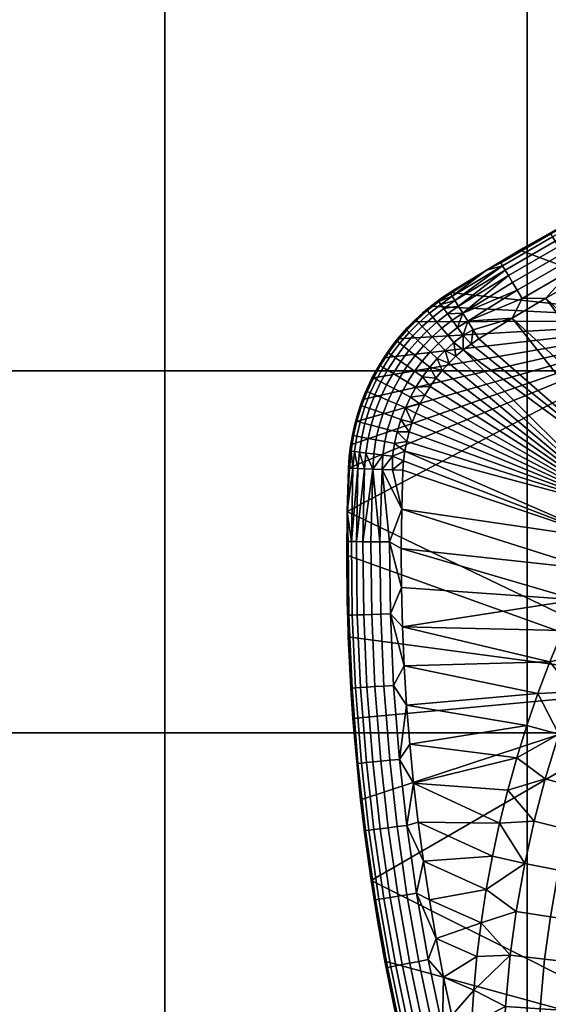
# Model space of a CAD drawing. Header units: millimetres. Extents: x -400 to 400, y -400 to 400.
# Tile 180 of 210: x -88 to -59, y 304 to 358. Entities that reach past the tile are written whole.
import ezdxf

# ---------------------------------------------------------------- set-up
doc = ezdxf.new("R2010")
doc.units = ezdxf.units.MM
doc.header["$MEASUREMENT"] = 0
doc.layers.add('Predefinito', color=7, linetype='Continuous')

msp = doc.modelspace()

# ---------------------------------------------------------------- meshes
at = {"layer": 'Predefinito'}
mesh = msp.add_polyface(dxfattribs=at)
corners = [(-19.95, 319.2, 488), (0, 319.2, 488), (0, 299.25, 488), (-19.95, 299.25, 488), (-19.95, 339.15, 488), (0, 339.15, 488), (-19.95, 359.1, 488), (0, 359.1, 488), (-39.9, 319.2, 488), (-39.9, 299.25, 488), (-39.9, 339.15, 488), (-39.9, 359.1, 488), (-59.85, 319.2, 488), (-59.85, 299.25, 488), (-59.85, 339.15, 488), (-59.85, 359.1, 488), (-79.8, 319.2, 488), (-79.8, 299.25, 488), (-79.8, 339.15, 488), (-79.8, 359.1, 488), (-99.75, 319.2, 488), (-99.75, 299.25, 488), (-99.75, 339.15, 488), (-99.75, 359.1, 488), (-119.7, 319.2, 488), (-119.7, 299.25, 488), (-119.7, 339.15, 488), (-119.7, 359.1, 488), (-136.937, 374.766, 488), (-128.432, 377.765, 488), (-99.75, 379.05, 488), (-19.95, 319.2, 500), (-19.95, 299.25, 500), (0, 299.25, 500), (0, 319.2, 500), (-19.95, 339.15, 500), (0, 339.15, 500), (-19.95, 359.1, 500), (0, 359.1, 500), (-39.9, 319.2, 500), (-39.9, 299.25, 500), (-39.9, 339.15, 500), (-39.9, 359.1, 500), (-59.85, 319.2, 500), (-59.85, 299.25, 500), (-59.85, 339.15, 500), (-59.85, 359.1, 500), (-79.8, 319.2, 500), (-79.8, 299.25, 500), (-79.8, 339.15, 500), (-79.8, 359.1, 500), (-99.75, 319.2, 500), (-99.75, 299.25, 500), (-99.75, 339.15, 500), (-99.75, 359.1, 500), (-119.7, 319.2, 500), (-119.7, 299.25, 500), (-119.7, 339.15, 500), (-119.7, 359.1, 500), (-139.65, 359.1, 500), (-139.65, 339.15, 500), (-99.75, 379.05, 500)]
mesh.append_faces([[corners[k] for k in face] for face in [(0, 1, 2, 3), (4, 5, 1, 0), (6, 7, 5, 4), (8, 0, 3, 9), (10, 4, 0, 8), (11, 6, 4, 10), (12, 8, 9, 13), (14, 10, 8, 12), (15, 11, 10, 14), (16, 12, 13, 17), (18, 14, 12, 16), (19, 15, 14, 18), (20, 16, 17, 21), (22, 18, 16, 20), (23, 19, 18, 22), (24, 20, 21, 25), (26, 22, 20, 24), (27, 23, 22, 26), (28, 29, 27, 27), (30, 23, 27, 27), (31, 32, 33, 34), (35, 31, 34, 36), (37, 35, 36, 38), (39, 40, 32, 31), (41, 39, 31, 35), (42, 41, 35, 37), (43, 44, 40, 39), (45, 43, 39, 41), (46, 45, 41, 42), (47, 48, 44, 43), (49, 47, 43, 45), (50, 49, 45, 46), (51, 52, 48, 47), (53, 51, 47, 49), (54, 53, 49, 50), (55, 56, 52, 51), (57, 55, 51, 53), (58, 57, 53, 54), (59, 60, 57, 58), (61, 58, 54, 54)]])
mesh = msp.add_polyface(dxfattribs=at)
corners = [(-55.056, 345.257, 476), (-50.461, 337.719, 476), (-56.952, 344.224, 476), (-51.554, 336.21, 476), (-58.827, 343.156, 476), (-52.602, 334.67, 476), (-60.68, 342.055, 476), (-53.834, 349.267, 479), (-55.935, 348.187, 479), (-56.316, 347.985, 488), (-58.014, 347.065, 479), (-60.257, 345.795, 488), (-52.295, 350.026, 488), (-56.316, 347.985, 488), (-60.257, 345.795, 488), (-49.849, 341.928, 488), (-64.113, 343.458, 488), (-65.164, 342.712, 488), (-66.129, 341.857, 488), (-66.996, 340.904, 488), (-67.757, 339.863, 488), (-68.401, 338.747, 488), (-55.113, 346.56, 476.241), (-52.324, 347.983, 476.241), (-52.088, 347.504, 476.07), (-54.864, 346.087, 476.07), (-55.345, 346.999, 476.511), (-52.544, 348.428, 476.511), (-55.548, 347.386, 476.868), (-52.738, 348.82, 476.868), (-55.714, 347.701, 477.294), (-52.895, 349.14, 477.294), (-55.845, 347.948, 477.794), (-53.019, 349.39, 477.794), (-55.932, 348.113, 478.369), (-53.102, 349.557, 478.369), (-57.689, 345.16, 476.241), (-57.428, 344.694, 476.07), (-57.931, 345.594, 476.511), (-58.145, 345.975, 476.868), (-58.319, 346.286, 477.294), (-58.455, 346.53, 477.794), (-58.546, 346.693, 478.369), (-60.403, 343.595, 476.241), (-60.13, 343.135, 476.07), (-60.657, 344.022, 476.511), (-53.14, 346.257, 476), (-55.056, 345.257, 476), (-56.952, 344.224, 476), (-58.827, 343.156, 476), (-60.07, 345.903, 479), (-58.014, 347.065, 479), (-55.935, 348.187, 479), (-53.834, 349.267, 479)]
mesh.append_faces([[corners[k] for k in face] for face in [(0, 1, 2, 2), (2, 3, 4, 4), (4, 5, 6, 6), (7, 8, 9, 9), (8, 10, 9, 9), (11, 9, 10, 10), (9, 12, 7, 7), (13, 14, 15, 15), (14, 16, 15, 15), (16, 17, 15, 15), (17, 18, 15, 15), (18, 19, 15, 15), (19, 20, 15, 15), (20, 21, 15, 15), (22, 23, 24, 25), (26, 27, 23, 22), (28, 29, 27, 26), (30, 31, 29, 28), (32, 33, 31, 30), (34, 35, 33, 32), (36, 22, 25, 37), (38, 26, 22, 36), (39, 28, 26, 38), (40, 30, 28, 39), (41, 32, 30, 40), (42, 34, 32, 41), (43, 36, 37, 44), (45, 38, 36, 43), (46, 47, 25, 25), (47, 48, 37, 37), (48, 49, 37, 37), (50, 51, 42, 42), (51, 52, 34, 34), (52, 53, 34, 34), (35, 34, 53, 53), (37, 25, 47, 47), (34, 42, 51, 51), (44, 37, 49, 49)]])
mesh = msp.add_polyface(dxfattribs=at)
corners = [(-58.014, 347.065, 479), (-60.07, 345.903, 479), (-60.257, 345.795, 488), (-62.104, 344.7, 479), (-64.113, 343.458, 483.5), (-64.113, 343.458, 479), (-64.113, 343.458, 488), (-68.401, 338.747, 488), (-68.922, 337.568, 488), (-49.849, 341.928, 488), (-69.314, 336.341, 488), (-60.881, 344.397, 476.868), (-58.145, 345.975, 476.868), (-57.931, 345.594, 476.511), (-60.657, 344.022, 476.511), (-61.063, 344.703, 477.294), (-58.319, 346.286, 477.294), (-61.206, 344.944, 477.794), (-58.455, 346.53, 477.794), (-61.301, 345.104, 478.369), (-58.546, 346.693, 478.369), (-58.827, 343.156, 476), (-60.68, 342.055, 476), (-60.13, 343.135, 476.07), (-62.51, 340.922, 476), (-62.823, 341.417, 476.058), (-64.113, 343.458, 479), (-62.104, 344.7, 479), (-64.082, 343.409, 478.415), (-60.07, 345.903, 479), (-63.123, 341.892, 476.228), (-63.401, 342.331, 476.506), (-60.403, 343.595, 476.241), (-63.643, 342.715, 476.879), (-63.843, 343.03, 477.333), (-63.991, 343.265, 477.852), (-62.51, 340.922, 476), (-62.947, 340.628, 476), (-62.823, 341.417, 476.058), (-63.371, 340.304, 476), (-63.377, 341.11, 476.07), (-63.401, 342.331, 476.506), (-63.123, 341.892, 476.228), (-63.692, 341.542, 476.241), (-63.889, 340.71, 476.07), (-63.984, 341.944, 476.511)]
mesh.append_faces([[corners[k] for k in face] for face in [(0, 1, 2, 2), (1, 3, 4, 4), (3, 5, 4, 4), (4, 6, 2, 2), (2, 1, 4, 4), (7, 8, 9, 9), (8, 10, 9, 9), (11, 12, 13, 14), (15, 16, 12, 11), (17, 18, 16, 15), (19, 20, 18, 17), (21, 22, 23, 23), (22, 24, 25, 25), (26, 27, 28, 28), (27, 29, 19, 19), (25, 30, 22, 22), (30, 31, 32, 32), (31, 33, 11, 11), (33, 34, 15, 15), (34, 35, 17, 17), (35, 28, 27, 27), (32, 23, 30, 30), (14, 32, 31, 31), (11, 14, 31, 31), (15, 11, 33, 33), (17, 15, 34, 34), (20, 19, 29, 29), (19, 17, 27, 27), (23, 22, 30, 30), (17, 35, 27, 27), (36, 37, 38, 38), (37, 39, 40, 40), (41, 42, 43, 43), (42, 38, 40, 40), (40, 43, 42, 42), (44, 40, 39, 39), (43, 45, 41, 41), (38, 37, 40, 40)]])
mesh = msp.add_polyface(dxfattribs=at)
corners = [(-64.113, 343.458, 488), (-64.113, 343.458, 483.5), (-65.164, 342.712, 488), (-64.113, 343.458, 479), (-64.621, 343.118, 479), (-66.129, 341.857, 488), (-65.111, 342.754, 479), (-65.581, 342.365, 479), (-64.232, 341.12, 476.241), (-63.692, 341.542, 476.241), (-63.377, 341.11, 476.07), (-63.889, 340.71, 476.07), (-64.55, 341.501, 476.511), (-63.984, 341.944, 476.511), (-64.831, 341.836, 476.868), (-64.241, 342.297, 476.868), (-65.059, 342.11, 477.294), (-64.451, 342.585, 477.294), (-65.239, 342.324, 477.794), (-64.615, 342.811, 477.794), (-65.358, 342.467, 478.369), (-64.725, 342.961, 478.369), (-64.744, 340.662, 476.241), (-64.374, 340.276, 476.07), (-65.087, 341.02, 476.511), (-65.39, 341.336, 476.868), (-65.636, 341.593, 477.294), (-65.83, 341.795, 477.794), (-65.197, 340.198, 476.241), (-64.804, 339.837, 476.07), (-65.563, 340.534, 476.511), (-65.638, 339.685, 476.241), (-65.222, 339.35, 476.07), (-63.371, 340.304, 476), (-63.779, 339.952, 476), (-64.169, 339.573, 476), (-64.538, 339.167, 476), (-64.113, 343.458, 479), (-64.082, 343.409, 478.415), (-64.621, 343.118, 479), (-63.991, 343.265, 477.852), (-63.843, 343.03, 477.333), (-63.643, 342.715, 476.879), (-63.401, 342.331, 476.506), (-65.581, 342.365, 479), (-65.111, 342.754, 479)]
mesh.append_faces([[corners[k] for k in face] for face in [(0, 1, 2, 2), (1, 3, 4, 4), (5, 2, 1, 1), (4, 6, 1, 1), (6, 7, 1, 1), (5, 1, 7, 7), (8, 9, 10, 11), (12, 13, 9, 8), (14, 15, 13, 12), (16, 17, 15, 14), (18, 19, 17, 16), (20, 21, 19, 18), (22, 8, 11, 23), (24, 12, 8, 22), (25, 14, 12, 24), (26, 16, 14, 25), (27, 18, 16, 26), (28, 22, 23, 29), (30, 24, 22, 28), (31, 28, 29, 32), (33, 34, 11, 11), (34, 35, 23, 23), (35, 36, 29, 29), (37, 38, 39, 39), (38, 40, 21, 21), (40, 41, 19, 19), (41, 42, 17, 17), (42, 43, 15, 15), (44, 45, 20, 20), (45, 39, 21, 21), (13, 15, 43, 43), (15, 17, 42, 42), (17, 19, 41, 41), (21, 20, 45, 45), (19, 21, 40, 40), (23, 11, 34, 34), (29, 23, 35, 35), (39, 38, 21, 21)]])
mesh = msp.add_polyface(dxfattribs=at)
corners = [(-53.604, 333.1, 476), (-52.182, 331.938, 475.956), (-54.56, 331.5, 476), (-55.467, 329.873, 476), (-66.59, 334.729, 476), (-54.56, 331.5, 476), (-63.371, 340.304, 476), (-53.604, 333.1, 476), (-60.68, 342.055, 476), (-52.602, 334.67, 476), (-58.827, 343.156, 476), (-51.554, 336.21, 476), (-62.51, 340.922, 476), (-62.947, 340.628, 476), (-63.779, 339.952, 476), (-64.169, 339.573, 476), (-64.538, 339.167, 476), (-64.884, 338.737, 476), (-65.204, 338.286, 476), (-65.496, 337.814, 476), (-65.758, 337.325, 476), (-65.99, 336.823, 476), (-66.189, 336.308, 476), (-66.355, 335.786, 476), (-66.489, 335.258, 476), (-66.658, 334.2, 476), (-66.694, 333.674, 476), (-66.761, 331.523, 476), (-69.692, 333.794, 488), (-69.764, 331.393, 488), (-49.849, 341.928, 488), (-69.314, 336.341, 488), (-69.571, 335.078, 488), (-49.849, 321.835, 488), (-66.051, 339.133, 476.241), (-65.638, 339.685, 476.241), (-65.222, 339.35, 476.07), (-65.613, 338.828, 476.07), (-66.44, 338.532, 476.241), (-65.981, 338.258, 476.07), (-64.538, 339.167, 476), (-64.884, 338.737, 476), (-65.204, 338.286, 476), (-65.496, 337.814, 476), (-65.758, 337.325, 476), (-66.286, 337.706, 476.07), (-64.804, 339.837, 476.07), (-66.564, 337.114, 476.07)]
mesh.append_faces([[corners[k] for k in face] for face in [(0, 1, 2, 2), (3, 4, 5, 5), (5, 6, 7, 7), (7, 8, 9, 9), (9, 10, 11, 11), (12, 7, 13, 13), (13, 7, 6, 6), (6, 5, 14, 14), (14, 5, 15, 15), (15, 5, 16, 16), (16, 5, 17, 17), (17, 5, 18, 18), (18, 5, 19, 19), (19, 5, 20, 20), (20, 5, 21, 21), (21, 5, 22, 22), (22, 5, 23, 23), (23, 5, 24, 24), (24, 5, 4, 4), (4, 3, 25, 25), (25, 3, 26, 26), (8, 7, 12, 12), (26, 3, 27, 27), (28, 29, 30, 30), (31, 32, 30, 30), (32, 28, 30, 30), (33, 30, 29, 29), (34, 35, 36, 37), (38, 34, 37, 39), (40, 41, 36, 36), (41, 42, 37, 37), (42, 43, 39, 39), (43, 44, 45, 45), (36, 46, 40, 40), (37, 36, 41, 41), (39, 37, 42, 42), (45, 39, 43, 43), (47, 45, 44, 44)]])
mesh = msp.add_polyface(dxfattribs=at)
corners = [(-68.401, 338.747, 488), (-67.757, 339.863, 488), (-67.938, 339.577, 479), (-66.996, 340.904, 488), (-67.248, 340.584, 479), (-66.129, 341.857, 488), (-66.46, 341.517, 479), (-65.581, 342.365, 479), (-66.031, 341.952, 479), (-66.866, 341.061, 479), (-67.606, 340.089, 479), (-65.958, 341.929, 478.369), (-65.358, 342.467, 478.369), (-65.239, 342.324, 477.794), (-65.83, 341.795, 477.794), (-65.885, 340.83, 476.868), (-65.39, 341.336, 476.868), (-65.087, 341.02, 476.511), (-65.563, 340.534, 476.511), (-66.148, 341.071, 477.294), (-65.636, 341.593, 477.294), (-66.353, 341.26, 477.794), (-66.49, 341.386, 478.369), (-66.026, 339.996, 476.511), (-65.197, 340.198, 476.241), (-65.638, 339.685, 476.241), (-66.366, 340.269, 476.868), (-66.644, 340.492, 477.294), (-66.862, 340.667, 477.794), (-67.007, 340.784, 478.369), (-66.459, 339.417, 476.511), (-66.051, 339.133, 476.241), (-66.817, 339.667, 476.868), (-67.109, 339.871, 477.294), (-67.339, 340.031, 477.794), (-67.491, 340.137, 478.369), (-67.787, 339.336, 477.794), (-67.547, 339.193, 477.294), (-67.947, 339.432, 478.369), (-67.938, 339.577, 479), (-67.606, 340.089, 479), (-67.248, 340.584, 479), (-66.866, 341.061, 479), (-66.46, 341.517, 479), (-66.031, 341.952, 479), (-65.581, 342.365, 479)]
mesh.append_faces([[corners[k] for k in face] for face in [(0, 1, 2, 2), (1, 3, 4, 4), (3, 5, 6, 6), (7, 8, 5, 5), (8, 6, 5, 5), (6, 9, 3, 3), (9, 4, 3, 3), (4, 10, 1, 1), (10, 2, 1, 1), (11, 12, 13, 14), (15, 16, 17, 18), (19, 20, 16, 15), (21, 14, 20, 19), (22, 11, 14, 21), (23, 18, 24, 25), (26, 15, 18, 23), (27, 19, 15, 26), (28, 21, 19, 27), (29, 22, 21, 28), (30, 23, 25, 31), (32, 26, 23, 30), (33, 27, 26, 32), (34, 28, 27, 33), (35, 29, 28, 34), (36, 34, 33, 37), (38, 35, 34, 36), (39, 40, 35, 35), (40, 41, 35, 35), (41, 42, 29, 29), (42, 43, 22, 22), (43, 44, 11, 11), (44, 45, 11, 11), (12, 11, 45, 45), (11, 22, 43, 43), (22, 29, 42, 42), (29, 35, 41, 41), (35, 38, 39, 39)]])
mesh = msp.add_polyface(dxfattribs=at)
corners = [(-66.694, 333.674, 476), (-66.761, 331.523, 476), (-67.279, 333.698, 476.058), (-67.842, 333.72, 476.228), (-67.429, 329.727, 476.07), (-67.963, 329.73, 476.241), (-66.866, 338.786, 476.511), (-66.459, 339.417, 476.511), (-66.051, 339.133, 476.241), (-66.44, 338.532, 476.241), (-67.241, 339.01, 476.868), (-66.817, 339.667, 476.868), (-67.547, 339.193, 477.294), (-67.109, 339.871, 477.294), (-66.762, 337.949, 476.241), (-65.981, 338.258, 476.07), (-66.286, 337.706, 476.07), (-67.204, 338.175, 476.511), (-67.593, 338.374, 476.868), (-67.911, 338.537, 477.294), (-68.159, 338.664, 477.794), (-67.787, 339.336, 477.794), (-67.056, 337.324, 476.241), (-66.564, 337.114, 476.07), (-67.512, 337.52, 476.511), (-67.914, 337.692, 476.868), (-68.241, 337.833, 477.294), (-67.317, 336.65, 476.241), (-66.812, 336.475, 476.07), (-67.786, 336.812, 476.511), (-68.199, 336.956, 476.868), (-67.539, 335.923, 476.241), (-67.022, 335.786, 476.07), (-68.019, 336.051, 476.511), (-67.693, 335.249, 476.241), (-67.169, 335.148, 476.07), (-68.181, 335.344, 476.511), (-67.808, 334.512, 476.241), (-67.277, 334.449, 476.07), (-65.758, 337.325, 476), (-65.99, 336.823, 476), (-66.189, 336.308, 476), (-66.355, 335.786, 476), (-66.489, 335.258, 476), (-66.59, 334.729, 476), (-66.658, 334.2, 476), (-66.694, 333.674, 476), (-67.279, 333.698, 476.058), (-67.842, 333.72, 476.228)]
mesh.append_faces([[corners[k] for k in face] for face in [(0, 1, 2, 2), (3, 2, 1, 1), (4, 5, 3, 3), (1, 4, 3, 3), (6, 7, 8, 9), (10, 11, 7, 6), (12, 13, 11, 10), (14, 9, 15, 16), (17, 6, 9, 14), (18, 10, 6, 17), (19, 12, 10, 18), (20, 21, 12, 19), (22, 14, 16, 23), (24, 17, 14, 22), (25, 18, 17, 24), (26, 19, 18, 25), (27, 22, 23, 28), (29, 24, 22, 27), (30, 25, 24, 29), (31, 27, 28, 32), (33, 29, 27, 31), (34, 31, 32, 35), (36, 33, 31, 34), (37, 34, 35, 38), (39, 40, 23, 23), (40, 41, 23, 23), (41, 42, 28, 28), (42, 43, 32, 32), (43, 44, 35, 35), (44, 45, 38, 38), (45, 46, 47, 47), (47, 48, 38, 38), (28, 23, 41, 41), (32, 28, 42, 42), (35, 32, 43, 43), (38, 35, 44, 44), (37, 38, 48, 48), (38, 45, 47, 47)]])
mesh = msp.add_polyface(dxfattribs=at)
corners = [(-69.314, 336.341, 488), (-68.922, 337.568, 488), (-69.185, 336.798, 479), (-68.401, 338.747, 488), (-68.771, 337.947, 479), (-67.938, 339.577, 479), (-68.243, 339.048, 479), (-68.521, 338.504, 479), (-68.993, 337.377, 479), (-69.347, 336.209, 479), (-69.479, 335.613, 479), (-69.692, 333.794, 483.5), (-68.325, 338.749, 478.369), (-67.947, 339.432, 478.369), (-67.787, 339.336, 477.794), (-68.159, 338.664, 477.794), (-68.498, 337.943, 477.794), (-67.911, 338.537, 477.294), (-68.241, 337.833, 477.294), (-68.669, 338.016, 478.369), (-68.536, 337.073, 477.294), (-67.914, 337.692, 476.868), (-68.199, 336.956, 476.868), (-68.8, 337.164, 477.794), (-68.975, 337.225, 478.369), (-68.441, 336.163, 476.868), (-67.786, 336.812, 476.511), (-68.019, 336.051, 476.511), (-68.786, 336.254, 477.294), (-69.056, 336.326, 477.794), (-69.236, 336.373, 478.369), (-68.61, 335.427, 476.868), (-68.181, 335.344, 476.511), (-68.96, 335.494, 477.294), (-69.234, 335.548, 477.794), (-69.417, 335.583, 478.369), (-69.552, 334.719, 478.369), (-69.367, 334.697, 477.794), (-69.581, 335.011, 479), (-69.479, 335.613, 479), (-69.347, 336.209, 479), (-69.185, 336.798, 479), (-68.993, 337.377, 479), (-68.771, 337.947, 479), (-68.521, 338.504, 479), (-68.243, 339.048, 479), (-67.938, 339.577, 479)]
mesh.append_faces([[corners[k] for k in face] for face in [(0, 1, 2, 2), (1, 3, 4, 4), (5, 6, 3, 3), (6, 7, 3, 3), (7, 4, 3, 3), (4, 8, 1, 1), (8, 2, 1, 1), (2, 9, 0, 0), (9, 10, 0, 0), (11, 0, 10, 10), (12, 13, 14, 15), (16, 15, 17, 18), (19, 12, 15, 16), (20, 18, 21, 22), (23, 16, 18, 20), (24, 19, 16, 23), (25, 22, 26, 27), (28, 20, 22, 25), (29, 23, 20, 28), (30, 24, 23, 29), (31, 25, 27, 32), (33, 28, 25, 31), (34, 29, 28, 33), (35, 30, 29, 34), (36, 35, 34, 37), (38, 39, 35, 35), (39, 40, 35, 35), (40, 41, 30, 30), (41, 42, 24, 24), (42, 43, 19, 19), (43, 44, 19, 19), (44, 45, 12, 12), (45, 46, 13, 13), (13, 12, 45, 45), (12, 19, 44, 44), (19, 24, 42, 42), (24, 30, 41, 41), (30, 35, 40, 40)]])
mesh = msp.add_polyface(dxfattribs=at)
corners = [(-69.764, 331.393, 488), (-69.692, 333.794, 488), (-69.692, 333.794, 483.5), (-69.692, 333.794, 479), (-69.764, 331.393, 479), (-69.788, 328.99, 483.5), (-69.692, 333.794, 479), (-69.692, 333.794, 483.5), (-69.652, 334.404, 479), (-69.692, 333.794, 488), (-69.571, 335.078, 488), (-69.314, 336.341, 488), (-69.479, 335.613, 479), (-69.581, 335.011, 479), (-69.764, 331.393, 479), (-69.692, 333.794, 479), (-69.634, 333.792, 478.415), (-69.464, 333.785, 477.852), (-69.187, 333.774, 477.333), (-69.533, 329.74, 477.794), (-68.814, 333.759, 476.879), (-69.253, 329.738, 477.294), (-68.36, 333.741, 476.506), (-68.897, 329.736, 476.868), (-67.842, 333.72, 476.228), (-67.963, 329.73, 476.241), (-68.46, 329.733, 476.511), (-68.302, 334.57, 476.511), (-68.181, 335.344, 476.511), (-67.693, 335.249, 476.241), (-67.808, 334.512, 476.241), (-68.735, 334.622, 476.868), (-68.61, 335.427, 476.868), (-69.089, 334.664, 477.294), (-68.96, 335.494, 477.294), (-69.367, 334.697, 477.794), (-69.234, 335.548, 477.794), (-67.842, 333.72, 476.228), (-68.36, 333.741, 476.506), (-68.814, 333.759, 476.879), (-69.187, 333.774, 477.333), (-69.464, 333.785, 477.852), (-69.634, 333.792, 478.415), (-69.552, 334.719, 478.369), (-69.692, 333.794, 479), (-69.652, 334.404, 479), (-69.581, 335.011, 479), (-69.417, 335.583, 478.369)]
mesh.append_faces([[corners[k] for k in face] for face in [(0, 1, 2, 2), (2, 3, 4, 4), (4, 5, 2, 2), (5, 0, 2, 2), (6, 7, 8, 8), (7, 9, 10, 10), (10, 11, 7, 7), (12, 13, 7, 7), (13, 8, 7, 7), (14, 15, 16, 16), (16, 17, 14, 14), (17, 18, 19, 19), (18, 20, 21, 21), (20, 22, 23, 23), (22, 24, 25, 25), (25, 26, 22, 22), (26, 23, 22, 22), (23, 21, 20, 20), (21, 19, 18, 18), (27, 28, 29, 30), (31, 32, 28, 27), (33, 34, 32, 31), (35, 36, 34, 33), (37, 38, 30, 30), (38, 39, 31, 31), (39, 40, 33, 33), (40, 41, 35, 35), (41, 42, 43, 43), (42, 44, 45, 45), (45, 46, 43, 43), (27, 30, 38, 38), (31, 27, 38, 38), (33, 31, 39, 39), (35, 33, 40, 40), (47, 43, 46, 46), (43, 35, 41, 41), (43, 42, 45, 45)]])
mesh = msp.add_polyface(dxfattribs=at)
corners = [(-69.704, 324.492, 488), (-69.788, 328.99, 488), (-69.788, 328.99, 483.5), (-69.788, 328.99, 479), (-69.761, 326.438, 479), (-69.68, 323.886, 479), (-69.544, 321.338, 479), (-59.263, 321.375, 476), (-66.629, 322.892, 476), (-58.605, 323.118, 476), (-66.761, 331.523, 476), (-56.326, 328.22, 476), (-66.788, 329.367, 476), (-57.136, 326.542, 476), (-66.775, 327.21, 476), (-66.722, 325.051, 476), (-69.788, 328.99, 479), (-69.788, 328.99, 483.5), (-69.764, 331.393, 479), (-69.788, 328.99, 488), (-69.764, 331.393, 488), (-67.921, 325.74, 476.241), (-67.963, 329.73, 476.241), (-67.429, 329.727, 476.07), (-67.387, 325.755, 476.07), (-68.417, 325.727, 476.511), (-68.46, 329.733, 476.511), (-68.854, 325.715, 476.868), (-68.897, 329.736, 476.868), (-69.21, 325.705, 477.294), (-69.253, 329.738, 477.294), (-69.49, 325.697, 477.794), (-69.533, 329.74, 477.794), (-69.676, 325.692, 478.369), (-69.719, 329.741, 478.369), (-67.745, 321.78, 476.241), (-67.212, 321.813, 476.07), (-68.241, 321.75, 476.511), (-68.677, 321.723, 476.868), (-69.033, 321.701, 477.294), (-69.312, 321.684, 477.794), (-69.498, 321.673, 478.369), (-69.544, 321.338, 479), (-69.68, 323.886, 479), (-69.761, 326.438, 479), (-69.788, 328.99, 479), (-66.761, 331.523, 476), (-66.788, 329.367, 476), (-66.775, 327.21, 476), (-66.722, 325.051, 476), (-66.629, 322.892, 476), (-69.764, 331.393, 479), (-69.464, 333.785, 477.852)]
mesh.append_faces([[corners[k] for k in face] for face in [(0, 1, 2, 2), (2, 3, 4, 4), (4, 5, 2, 2), (5, 6, 0, 0), (0, 2, 5, 5), (7, 8, 9, 9), (10, 11, 12, 12), (12, 13, 14, 14), (14, 13, 15, 15), (15, 9, 8, 8), (16, 17, 18, 18), (17, 19, 20, 20), (21, 22, 23, 24), (25, 26, 22, 21), (27, 28, 26, 25), (29, 30, 28, 27), (31, 32, 30, 29), (33, 34, 32, 31), (35, 21, 24, 36), (37, 25, 21, 35), (38, 27, 25, 37), (39, 29, 27, 38), (40, 31, 29, 39), (41, 33, 31, 40), (42, 43, 41, 41), (43, 44, 33, 33), (44, 45, 33, 33), (46, 47, 23, 23), (47, 48, 23, 23), (48, 49, 24, 24), (49, 50, 24, 24), (45, 51, 34, 34), (24, 23, 48, 48), (34, 33, 45, 45), (32, 34, 51, 51), (36, 24, 50, 50), (33, 41, 43, 43), (51, 52, 32, 32)]])
mesh = msp.add_polyface(dxfattribs=at)
corners = [(-47.482, 329.061, 475.286), (-49.031, 330.009, 475.598), (-47.802, 331.93, 475.598), (-46.292, 330.922, 475.286), (-45.991, 328.148, 474.899), (-44.838, 329.95, 474.899), (-51.649, 329.092, 475.817), (-53.305, 330.025, 475.956), (-52.182, 331.938, 475.956), (-50.56, 330.945, 475.817), (-50.086, 328.212, 475.598), (-48.505, 327.321, 475.286), (-46.981, 326.463, 474.899), (-45.539, 325.651, 474.452), (-44.579, 327.284, 474.452), (-52.746, 327.053, 475.817), (-54.437, 327.921, 475.956), (-51.15, 326.234, 475.598), (-49.535, 325.406, 475.286), (-47.978, 324.608, 474.899), (-46.506, 323.852, 474.452), (-44.892, 323.025, 473.869), (-43.959, 324.761, 473.869), (-53.73, 325.04, 475.817), (-55.454, 325.844, 475.956), (-52.105, 324.283, 475.598), (-50.459, 323.516, 475.286), (-48.874, 322.777, 474.899), (-47.374, 322.078, 474.452), (-45.73, 321.312, 473.869), (-54.688, 322.874, 475.817), (-56.442, 323.607, 475.956), (-53.033, 322.182, 475.598), (-51.359, 321.481, 475.286), (-55.508, 320.805, 475.817), (-57.288, 321.472, 475.956), (-54.56, 331.5, 476), (-55.467, 329.873, 476), (-56.326, 328.22, 476), (-57.136, 326.542, 476), (-57.896, 324.841, 476), (-58.605, 323.118, 476), (-58.605, 323.118, 476), (-66.722, 325.051, 476), (-57.896, 324.841, 476), (-57.136, 326.542, 476), (-66.788, 329.367, 476), (-56.326, 328.22, 476), (-66.761, 331.523, 476), (-55.467, 329.873, 476), (-69.788, 328.99, 488), (-69.704, 324.492, 488), (-49.849, 321.835, 488), (-69.764, 331.393, 488)]
mesh.append_faces([[corners[k] for k in face] for face in [(0, 1, 2, 3), (4, 0, 3, 5), (6, 7, 8, 9), (10, 6, 9, 1), (11, 10, 1, 0), (12, 11, 0, 4), (13, 12, 4, 14), (15, 16, 7, 6), (17, 15, 6, 10), (18, 17, 10, 11), (19, 18, 11, 12), (20, 19, 12, 13), (21, 20, 13, 22), (23, 24, 16, 15), (25, 23, 15, 17), (26, 25, 17, 18), (27, 26, 18, 19), (28, 27, 19, 20), (29, 28, 20, 21), (30, 31, 24, 23), (32, 30, 23, 25), (33, 32, 25, 26), (34, 35, 31, 30), (36, 7, 37, 37), (37, 16, 38, 38), (38, 24, 39, 39), (39, 24, 40, 40), (40, 31, 41, 41), (16, 37, 7, 7), (24, 38, 16, 16), (31, 40, 24, 24), (35, 41, 31, 31), (42, 43, 44, 44), (44, 43, 45, 45), (45, 46, 47, 47), (47, 48, 49, 49), (50, 51, 52, 52), (53, 50, 52, 52)]])
mesh = msp.add_polyface(dxfattribs=at)
corners = [(-69.03, 315.521, 488), (-69.451, 320, 488), (-69.354, 318.792, 479), (-69.704, 324.492, 488), (-69.544, 321.338, 479), (-69.11, 316.252, 479), (-68.812, 313.717, 479), (-60.924, 316.04, 476), (-59.478, 314.33, 475.956), (-61.372, 314.231, 476), (-61.372, 314.231, 476), (-66.112, 316.425, 476), (-60.924, 316.04, 476), (-60.423, 317.834, 476), (-66.324, 318.578, 476), (-59.869, 319.613, 476), (-66.497, 320.734, 476), (-59.263, 321.375, 476), (-66.629, 322.892, 476), (-65.859, 314.277, 476), (-67.424, 317.692, 476.241), (-67.745, 321.78, 476.241), (-67.212, 321.813, 476.07), (-66.892, 317.743, 476.07), (-67.919, 317.644, 476.511), (-68.241, 321.75, 476.511), (-68.354, 317.603, 476.868), (-68.677, 321.723, 476.868), (-68.708, 317.569, 477.294), (-69.033, 321.701, 477.294), (-68.987, 317.542, 477.794), (-69.312, 321.684, 477.794), (-69.172, 317.524, 478.369), (-69.498, 321.673, 478.369), (-67.016, 314.041, 476.241), (-66.486, 314.108, 476.07), (-67.509, 313.978, 476.511), (-67.942, 313.923, 476.868), (-68.296, 313.878, 477.294), (-68.573, 313.842, 477.794), (-68.758, 313.819, 478.369), (-68.812, 313.717, 479), (-69.11, 316.252, 479), (-69.354, 318.792, 479), (-69.544, 321.338, 479), (-66.629, 322.892, 476), (-66.497, 320.734, 476), (-66.324, 318.578, 476), (-66.112, 316.425, 476), (-65.859, 314.277, 476)]
mesh.append_faces([[corners[k] for k in face] for face in [(0, 1, 2, 2), (1, 3, 4, 4), (4, 2, 1, 1), (2, 5, 0, 0), (5, 6, 0, 0), (7, 8, 9, 9), (10, 11, 12, 12), (12, 11, 13, 13), (13, 14, 15, 15), (15, 16, 17, 17), (18, 17, 16, 16), (16, 15, 14, 14), (14, 13, 11, 11), (11, 10, 19, 19), (20, 21, 22, 23), (24, 25, 21, 20), (26, 27, 25, 24), (28, 29, 27, 26), (30, 31, 29, 28), (32, 33, 31, 30), (34, 20, 23, 35), (36, 24, 20, 34), (37, 26, 24, 36), (38, 28, 26, 37), (39, 30, 28, 38), (40, 32, 30, 39), (41, 42, 40, 40), (42, 43, 32, 32), (43, 44, 33, 33), (45, 46, 22, 22), (46, 47, 23, 23), (47, 48, 23, 23), (48, 49, 35, 35), (23, 22, 46, 46), (33, 32, 43, 43), (35, 23, 48, 48), (32, 40, 42, 42)]])
mesh = msp.add_polyface(dxfattribs=at)
corners = [(-49.745, 320.806, 474.899), (-51.359, 321.481, 475.286), (-50.459, 323.516, 475.286), (-48.874, 322.777, 474.899), (-48.218, 320.168, 474.452), (-47.374, 322.078, 474.452), (-46.545, 319.468, 473.869), (-45.73, 321.312, 473.869), (-45.173, 318.894, 473.313), (-44.382, 320.684, 473.313), (-53.829, 320.175, 475.598), (-55.508, 320.805, 475.817), (-54.688, 322.874, 475.817), (-53.033, 322.182, 475.598), (-52.129, 319.538, 475.286), (-50.491, 318.924, 474.899), (-48.941, 318.344, 474.452), (-47.243, 317.707, 473.869), (-45.85, 317.185, 473.313), (-56.305, 318.54, 475.817), (-58.111, 319.134, 475.956), (-57.288, 321.472, 475.956), (-54.602, 317.979, 475.598), (-52.877, 317.411, 475.286), (-51.216, 316.864, 474.899), (-49.644, 316.346, 474.452), (-47.922, 315.779, 473.869), (-46.509, 315.314, 473.313), (-45.029, 314.827, 472.654), (-44.392, 316.638, 472.654), (-57.037, 316.148, 475.817), (-58.866, 316.666, 475.956), (-55.311, 315.66, 475.598), (-53.564, 315.165, 475.286), (-51.882, 314.689, 474.899), (-50.289, 314.238, 474.452), (-48.544, 313.744, 473.869), (-47.113, 313.339, 473.313), (-57.629, 313.885, 475.817), (-59.478, 314.33, 475.956), (-55.886, 313.465, 475.598), (-54.121, 313.04, 475.286), (-58.605, 323.118, 476), (-59.263, 321.375, 476), (-59.869, 319.613, 476), (-60.423, 317.834, 476), (-60.924, 316.04, 476), (-69.704, 324.492, 488), (-69.451, 320, 488), (-49.849, 321.835, 488), (-69.03, 315.521, 488), (-68.441, 311.061, 488)]
mesh.append_faces([[corners[k] for k in face] for face in [(0, 1, 2, 3), (4, 0, 3, 5), (6, 4, 5, 7), (8, 6, 7, 9), (10, 11, 12, 13), (14, 10, 13, 1), (15, 14, 1, 0), (16, 15, 0, 4), (17, 16, 4, 6), (18, 17, 6, 8), (19, 20, 21, 11), (22, 19, 11, 10), (23, 22, 10, 14), (24, 23, 14, 15), (25, 24, 15, 16), (26, 25, 16, 17), (27, 26, 17, 18), (28, 27, 18, 29), (30, 31, 20, 19), (32, 30, 19, 22), (33, 32, 22, 23), (34, 33, 23, 24), (35, 34, 24, 25), (36, 35, 25, 26), (37, 36, 26, 27), (38, 39, 31, 30), (40, 38, 30, 32), (41, 40, 32, 33), (42, 21, 43, 43), (43, 20, 44, 44), (44, 20, 45, 45), (45, 31, 46, 46), (20, 43, 21, 21), (31, 45, 20, 20), (39, 46, 31, 31), (47, 48, 49, 49), (48, 50, 49, 49), (50, 51, 49, 49)]])
mesh = msp.add_polyface(dxfattribs=at)
corners = [(-58.126, 311.633, 475.817), (-59.99, 312.006, 475.956), (-59.478, 314.33, 475.956), (-57.629, 313.885, 475.817), (-56.368, 311.281, 475.598), (-55.886, 313.465, 475.598), (-54.588, 310.924, 475.286), (-54.121, 313.04, 475.286), (-58.58, 309.074, 475.817), (-60.459, 309.365, 475.956), (-56.808, 308.799, 475.598), (-55.014, 308.521, 475.286), (-53.286, 308.254, 474.899), (-52.873, 310.581, 474.899), (-58.895, 306.736, 475.817), (-60.784, 306.952, 475.956), (-57.113, 306.532, 475.598), (-55.309, 306.326, 475.286), (-53.572, 306.127, 474.899), (-59.143, 304.005, 475.817), (-61.04, 304.133, 475.956), (-57.354, 303.884, 475.598), (-55.543, 303.761, 475.286), (-53.798, 303.643, 474.899), (-59.256, 301.646, 475.817), (-61.156, 301.698, 475.956), (-57.463, 301.596, 475.598), (-55.648, 301.545, 475.286), (-53.9, 301.497, 474.899), (-59.271, 299.044, 475.817), (-61.172, 299.014, 475.956), (-57.478, 299.073, 475.598), (-55.663, 299.103, 475.286), (-53.914, 299.131, 474.899), (-61.372, 314.231, 476), (-61.766, 312.41, 476), (-62.106, 310.578, 476), (-62.391, 308.737, 476), (-62.622, 306.888, 476), (-62.799, 305.034, 476), (-62.92, 303.174, 476), (-62.998, 299.449, 476), (-68.441, 311.061, 488), (-67.686, 306.627, 488), (-49.849, 301.742, 488), (-66.765, 302.223, 488), (-65.679, 297.857, 488), (-49.849, 321.835, 488)]
mesh.append_faces([[corners[k] for k in face] for face in [(0, 1, 2, 3), (4, 0, 3, 5), (6, 4, 5, 7), (8, 9, 1, 0), (10, 8, 0, 4), (11, 10, 4, 6), (12, 11, 6, 13), (14, 15, 9, 8), (16, 14, 8, 10), (17, 16, 10, 11), (18, 17, 11, 12), (19, 20, 15, 14), (21, 19, 14, 16), (22, 21, 16, 17), (23, 22, 17, 18), (24, 25, 20, 19), (26, 24, 19, 21), (27, 26, 21, 22), (28, 27, 22, 23), (29, 30, 25, 24), (31, 29, 24, 26), (32, 31, 26, 27), (33, 32, 27, 28), (34, 1, 35, 35), (35, 1, 36, 36), (36, 9, 37, 37), (37, 15, 38, 38), (1, 34, 2, 2), (9, 36, 1, 1), (15, 37, 9, 9), (20, 39, 15, 15), (25, 40, 20, 20), (30, 41, 25, 25), (42, 43, 44, 44), (43, 45, 44, 44), (45, 46, 44, 44), (44, 47, 42, 42)]])
mesh = msp.add_polyface(dxfattribs=at)
corners = [(-67.686, 306.627, 488), (-68.441, 311.061, 488), (-68.055, 308.669, 479), (-69.03, 315.521, 488), (-68.812, 313.717, 479), (-68.461, 311.189, 479), (-67.596, 306.158, 479), (-62.622, 306.888, 476), (-60.784, 306.952, 475.956), (-62.799, 305.034, 476), (-62.799, 305.034, 476), (-64.456, 305.748, 476), (-62.622, 306.888, 476), (-64.866, 307.868, 476), (-62.391, 308.737, 476), (-65.236, 309.997, 476), (-62.106, 310.578, 476), (-65.568, 312.134, 476), (-61.766, 312.41, 476), (-65.859, 314.277, 476), (-61.372, 314.231, 476), (-66.476, 310.288, 476.241), (-67.016, 314.041, 476.241), (-66.486, 314.108, 476.07), (-65.949, 310.373, 476.07), (-66.967, 310.21, 476.511), (-67.509, 313.978, 476.511), (-67.398, 310.14, 476.868), (-67.942, 313.923, 476.868), (-67.75, 310.084, 477.294), (-68.296, 313.878, 477.294), (-68.026, 310.04, 477.794), (-68.573, 313.842, 477.794), (-68.21, 310.01, 478.369), (-68.758, 313.819, 478.369), (-65.828, 306.613, 476.241), (-65.303, 306.714, 476.07), (-66.315, 306.519, 476.511), (-66.744, 306.436, 476.868), (-67.094, 306.368, 477.294), (-67.369, 306.316, 477.794), (-67.551, 306.28, 478.369), (-67.596, 306.158, 479), (-68.055, 308.669, 479), (-68.461, 311.189, 479), (-68.812, 313.717, 479), (-65.859, 314.277, 476), (-65.568, 312.134, 476), (-65.236, 309.997, 476), (-64.866, 307.868, 476), (-64.456, 305.748, 476)]
mesh.append_faces([[corners[k] for k in face] for face in [(0, 1, 2, 2), (1, 3, 4, 4), (4, 5, 1, 1), (5, 2, 1, 1), (2, 6, 0, 0), (7, 8, 9, 9), (10, 11, 12, 12), (12, 13, 14, 14), (14, 15, 16, 16), (16, 17, 18, 18), (18, 19, 20, 20), (19, 18, 17, 17), (17, 16, 15, 15), (15, 14, 13, 13), (13, 12, 11, 11), (21, 22, 23, 24), (25, 26, 22, 21), (27, 28, 26, 25), (29, 30, 28, 27), (31, 32, 30, 29), (33, 34, 32, 31), (35, 21, 24, 36), (37, 25, 21, 35), (38, 27, 25, 37), (39, 29, 27, 38), (40, 31, 29, 39), (41, 33, 31, 40), (42, 43, 41, 41), (43, 44, 33, 33), (44, 45, 34, 34), (46, 47, 23, 23), (47, 48, 24, 24), (48, 49, 24, 24), (49, 50, 36, 36), (24, 23, 47, 47), (34, 33, 44, 44), (36, 24, 49, 49), (33, 41, 43, 43)]])
mesh = msp.add_polyface(dxfattribs=at)
corners = [(-65.679, 297.857, 488), (-66.765, 302.223, 488), (-66.519, 301.168, 479), (-67.686, 306.627, 488), (-67.084, 303.657, 479), (-67.596, 306.158, 479), (-62.799, 305.034, 476), (-61.04, 304.133, 475.956), (-62.92, 303.174, 476), (-61.156, 301.698, 475.956), (-62.986, 301.312, 476), (-62.998, 299.449, 476), (-62.998, 299.449, 476), (-63.522, 301.537, 476), (-62.986, 301.312, 476), (-62.92, 303.174, 476), (-64.008, 303.637, 476), (-62.799, 305.034, 476), (-64.456, 305.748, 476), (-65.041, 302.86, 476.241), (-65.828, 306.613, 476.241), (-65.303, 306.714, 476.07), (-64.519, 302.978, 476.07), (-65.525, 302.75, 476.511), (-66.315, 306.519, 476.511), (-65.951, 302.654, 476.868), (-66.744, 306.436, 476.868), (-66.299, 302.575, 477.294), (-67.094, 306.368, 477.294), (-66.571, 302.513, 477.794), (-67.369, 306.316, 477.794), (-66.753, 302.472, 478.369), (-67.551, 306.28, 478.369), (-66.519, 301.168, 479), (-67.084, 303.657, 479), (-67.596, 306.158, 479), (-64.456, 305.748, 476), (-64.008, 303.637, 476), (-63.522, 301.537, 476), (-63.644, 299.281, 476.075), (-64.257, 299.121, 476.297), (-64.807, 298.977, 476.655), (-65.267, 298.857, 477.13), (-65.613, 298.767, 477.698), (-65.828, 298.711, 478.332)]
mesh.append_faces([[corners[k] for k in face] for face in [(0, 1, 2, 2), (1, 3, 4, 4), (5, 4, 3, 3), (4, 2, 1, 1), (6, 7, 8, 8), (8, 9, 10, 10), (10, 9, 11, 11), (12, 13, 14, 14), (14, 13, 15, 15), (15, 16, 17, 17), (18, 17, 16, 16), (16, 15, 13, 13), (19, 20, 21, 22), (23, 24, 20, 19), (25, 26, 24, 23), (27, 28, 26, 25), (29, 30, 28, 27), (31, 32, 30, 29), (33, 34, 31, 31), (34, 35, 32, 32), (36, 37, 22, 22), (37, 38, 22, 22), (39, 40, 19, 19), (40, 41, 23, 23), (41, 42, 25, 25), (42, 43, 27, 27), (43, 44, 29, 29), (22, 21, 36, 36), (19, 22, 39, 39), (23, 19, 40, 40), (25, 23, 41, 41), (27, 25, 42, 42), (29, 27, 43, 43), (32, 31, 34, 34), (31, 29, 33, 33), (44, 33, 29, 29), (22, 38, 39, 39)]])

doc.saveas('drawing.dxf')
